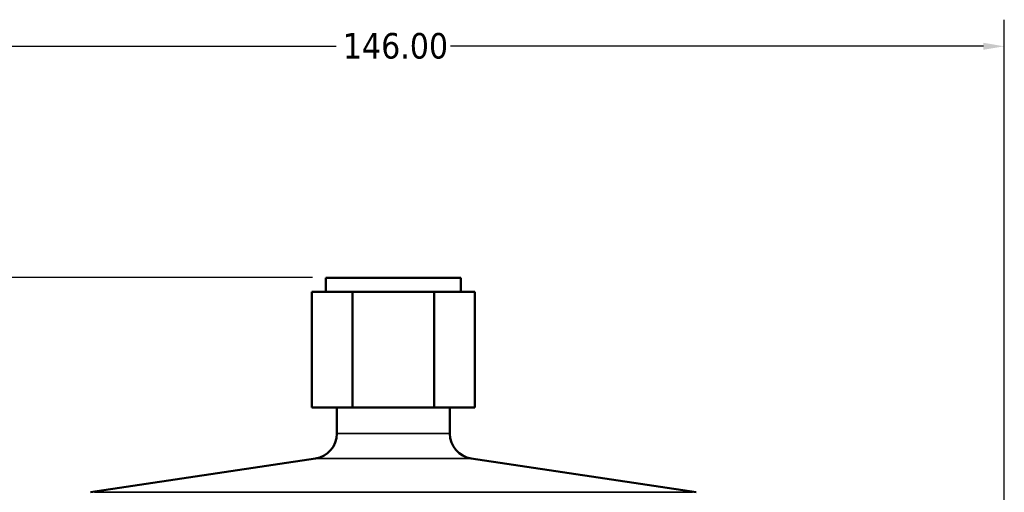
# Model space of a CAD drawing. Header units: millimetres. Extents: x 0 to 896, y -36 to 690.
# Tile 18 of 49: x 109 to 227, y 378 to 435. Entities that reach past the tile are written whole.
import ezdxf

# ---------------------------------------------------------------- set-up
doc = ezdxf.new("R2010")
doc.units = ezdxf.units.MM
for name, color, linetype, lineweight in [('Dimension (ANSI)', 7, 'Continuous', 25), ('Visible (ANSI)', 7, 'Continuous', 50), ('Visible Narrow (ANSI)', 7, 'Continuous', 35)]:
    doc.layers.add(name, color=color, linetype=linetype, lineweight=lineweight)
doc.styles.add('Note Text (ANSI)', font='tahoma.ttf')
doc.dimstyles.new('Default - mm (ANSI)', dxfattribs={"dimtxt": 3.048, "dimasz": 2.5, "dimexe": 3.175, "dimexo": 1.6002, "dimgap": 0.8, "dimtad": 0, "dimtoh": 1, "dimrnd": 1e-08, "dimzin": 4, "dimdsep": 46, "dimtxsty": 'Note Text (ANSI)', "dimcen": 0.09, "dimdle": 10, "dimclrd": 256, "dimclre": 256, "dimclrt": 256, "dimadec": 1, "dimazin": 1, "dimtfac": 1, "dimtofl": 0, "dimtmove": 0, "dimatfit": 3, "dimfxl": 1, "dimtolj": 1, "dimtzin": 4, "dimlwd": -1, "dimlwe": -1, "dimarcsym": 0})

# ---------------------------------------------------------------- blocks, each defined once
blk = doc.blocks.new('*D6')
at = {"layer": 'Defpoints', "color": 0, "transparency": 16777216}
for p in [(54.44, 403.93), (145.91, 403.93), (138.91, 211.93)]:
    blk.add_point(p, dxfattribs=at)
at = {"layer": 'Dimension (ANSI)', "transparency": 16777216}
for p, q in [((144.31, 403.93), (51.27, 403.93)), ((54.44, 401.43), (54.44, 314.77)), ((54.44, 214.43), (54.44, 301.09)), ((137.31, 211.93), (51.27, 211.93))]:
    blk.add_line(p, q, dxfattribs=at)
for points in [[(54.03, 401.43), (54.86, 401.43), (54.44, 403.93)], [(54.03, 214.43), (54.86, 214.43), (54.44, 211.93)]]:
    blk.add_solid(points, dxfattribs=at)
at = {"layer": 'Dimension (ANSI)', "transparency": 16777216, "insert": (52.86, 301.89), "char_height": 3.048, "attachment_point": 1, "rotation": 90, "style": 'Note Text (ANSI)'}
blk.add_mtext('\\A1;192.00', dxfattribs=at)
blk = doc.blocks.new('*D7')
at = {"layer": 'Defpoints', "color": 0, "transparency": 16777216}
for p in [(226.96, 431.55), (80.96, 343.55), (226.96, 343.55)]:
    blk.add_point(p, dxfattribs=at)
at = {"layer": 'Dimension (ANSI)', "transparency": 16777216}
for p, q in [((80.96, 345.15), (80.96, 434.73)), ((226.96, 345.15), (226.96, 434.73)), ((83.46, 431.55), (147.12, 431.55)), ((224.46, 431.55), (160.8, 431.55))]:
    blk.add_line(p, q, dxfattribs=at)
for points in [[(83.46, 431.97), (83.46, 431.14), (80.96, 431.55)], [(224.46, 431.97), (224.46, 431.14), (226.96, 431.55)]]:
    blk.add_solid(points, dxfattribs=at)
at = {"layer": 'Dimension (ANSI)', "transparency": 16777216, "insert": (147.92, 433.14), "char_height": 3.048, "attachment_point": 1, "style": 'Note Text (ANSI)'}
blk.add_mtext('\\A1;146.00', dxfattribs=at)

msp = doc.modelspace()

# ---------------------------------------------------------------- linework, layer by layer
at = {"layer": 'Visible (ANSI)'}
for p, q in [((145.91, 403.927), (162.01, 403.927)), ((145.91, 403.927), (145.91, 402.227)), ((162.01, 403.927), (162.01, 402.227)), ((144.21, 402.227), (149.085, 402.227)), ((144.21, 388.427), (144.21, 402.227)), ((149.085, 402.227), (158.835, 402.227)), ((149.085, 388.427), (149.085, 402.227)), ((158.835, 402.227), (163.71, 402.227)), ((158.835, 388.427), (158.835, 402.227)), ((163.71, 388.427), (163.71, 402.227)), ((149.085, 388.427), (144.21, 388.427)), ((147.21, 388.427), (147.21, 385.31)), ((158.835, 388.427), (149.085, 388.427)), ((163.71, 388.427), (158.835, 388.427)), ((160.71, 388.427), (160.71, 385.31)), ((144.656, 382.343), (117.788, 378.303)), ((163.264, 382.343), (190.131, 378.303))]:
    msp.add_line(p, q, dxfattribs=at)
for centre, start, end in [((144.21, 385.31), 278.55183, 0), ((163.71, 385.31), 180, 261.44817)]:
    msp.add_arc(centre, 3, start, end, dxfattribs=at)
at = {"layer": 'Visible Narrow (ANSI)'}
for p, q in [((147.293, 385.31), (160.627, 385.31)), ((163.149, 382.343), (144.771, 382.343)), ((118.234, 378.303), (189.686, 378.303))]:
    msp.add_line(p, q, dxfattribs=at)

# ---------------------------------------------------------------- dimensions: what is measured, and where the dimension line sits
at = {"layer": 'Dimension (ANSI)'}
for base, p1, p2, angle, picture, middle in [((226.96, 431.552), (80.96, 343.552), (226.96, 343.552), 180, '*D7', (153.96, 431.552)), ((54.444, 403.927), (138.906, 211.927), (145.91, 403.927), 270, '*D6', (54.444, 307.927))]:
    dim = msp.add_linear_dim(base=base, p1=p1, p2=p2, angle=angle, dimstyle='Default - mm (ANSI)', override={"dimgap": 0.8, "dimtoh": 0, "dimdec": 2, "dimtol": 0, "dimlim": 0, "dimtp": 0, "dimtm": 0, "dimtdec": 2, "dimatfit": 1}, dxfattribs=at)
    dim.commit()
    dim.dimension.update_dxf_attribs({"geometry": picture, "text_midpoint": middle, "dimtype": 160})

doc.saveas('drawing.dxf')
